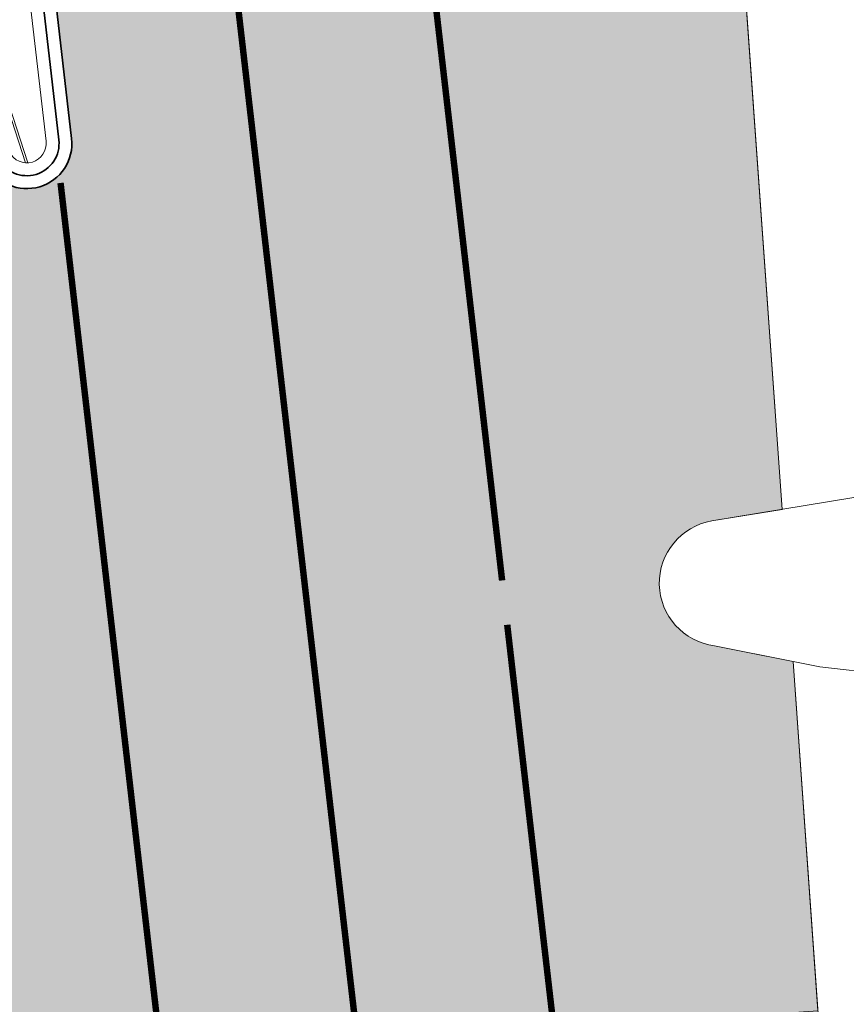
# Model space of a CAD drawing. Header units: metres. Extents: x 196674 to 197628, y 355499 to 356232.
# Tile 40 of 209: x 197052 to 197065, y 355576 to 355592. Entities that reach past the tile are written whole.
import ezdxf

# ---------------------------------------------------------------- set-up
doc = ezdxf.new("R2010")
doc.units = ezdxf.units.M
doc.linetypes.add('VW-11_STREEP', pattern=[2, 1, -1])
doc.linetypes.add('VW-13_STREEP', pattern=[4, 1, -3])
for name, color, linetype, lineweight, true_color in [('N-WE-VH-GESLOTENVERHARDING_ASFALT_RIJBAAN-V', 7, 'Continuous', 5, 0xd6d6d6), ('N-WE-VH-GOOT-TEGEL_200x200-G', 7, 'Continuous', 35, 0x00a5a5), ('N-WE-VH-KANTOPSLUITING_TROTTOIRBAND_180X200-G', 6, 'Continuous', 35, 0xff00ff), ('N-WE-VH-OPENVERHARDING_NATUURSTEEN_ZWARTBROEKPLEIN-A', 7, 'Continuous', 20, 0xd9795e), ('N-WE-VW-MARKERING_DWARS_DRIEHOEK-G', 7, 'VW-HAAIETAND50_L', 35, 0xffffff), ('N-WE-VW-MARKERING_LANGS_STREEP_11_010-G', 7, 'VW-11_STREEP', 13, 0xffffff), ('N-WE-VW-MARKERING_LANGS_STREEP_13_010-G', 7, 'VW-13_STREEP', 13, 0xffffff)]:
    doc.layers.add(name, color=color, linetype=linetype, lineweight=lineweight, true_color=true_color)
doc.layers.add('N-WE-VH-HULPLIJN-G', color=40, linetype='Continuous', lineweight=5, plot=False)
doc.layers.add('N-WE-VH-KANTOPSLUITING_ACHTERKANTBAND-G', color=50, linetype='Continuous', lineweight=18)
doc.layers.add('N-WE-VH-MATERIAALGRENS-G', color=7, linetype='Continuous', lineweight=13)
doc.linetypes.add('VW-HAAIETAND50_L', pattern='A,0,-0.5,[150,NLCS.SHX,S=1,R=0,X=-0.625,Y=-0.25],-0.5', length=1)

msp = doc.modelspace()

# ---------------------------------------------------------------- hatches: boundary and pattern name
at = {"layer": 'N-WE-VH-GESLOTENVERHARDING_ASFALT_RIJBAAN-V'}
h = msp.add_hatch(color=256, dxfattribs=at)
h.dxf.hatch_style = 1
edge = h.paths.add_edge_path()
edge.add_line((197061.6544465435, 355569.7703008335), (197061.8841239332, 355570.6347746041))
edge.add_line((197061.8841239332, 355570.6347746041), (197062.022, 355570.963))
edge.add_arc((197071.5276426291, 355566.5941660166), 10.46154635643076, 133.9814124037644, 155.316286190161, ccw=False)
edge.add_line((197064.26288362, 355574.1219298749), (197064.3617088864, 355574.2059201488))
edge.add_line((197064.3617088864, 355574.2059201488), (197064.2129007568, 355576.2933815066))
edge.add_line((197064.2129007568, 355576.2933815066), (197054.273587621, 355575.5935819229))
edge.add_line((197054.273587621, 355575.5935819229), (197054.9360985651, 355569.8466055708))
edge.add_line((197054.9360985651, 355569.8466055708), (197055.3369239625, 355566.3696304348))
edge.add_line((197055.3369239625, 355566.3696304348), (197056.1083594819, 355559.6777837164))
edge.add_line((197056.1083594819, 355559.6777837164), (197061.8467263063, 355560.3613300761))
edge.add_line((197061.8467263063, 355560.3613300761), (197061.5307614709, 355563.0167163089))
edge.add_line((197061.5307614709, 355563.0167163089), (197061.6705484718, 355563.0532171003))
edge.add_line((197061.6705484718, 355563.0532171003), (197061.4386564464, 355565.6775300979))
edge.add_line((197061.4386564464, 355565.6775300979), (197061.4226050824, 355567.1386920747))
edge.add_line((197061.4226050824, 355567.1386920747), (197061.4013016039, 355567.5710515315))
edge.add_line((197061.4013016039, 355567.5710515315), (197061.4558299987, 355568.6931925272))
edge.add_line((197061.4558299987, 355568.6931925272), (197061.6544465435, 355569.7703008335))
edge = h.paths.add_edge_path()
edge.add_line((197052.619426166, 355569.5138061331), (197052.6089204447, 355569.5639313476))
edge.add_arc((197064.5494779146, 355572.0665474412), 12.20000000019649, 162.558746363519, 191.837253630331, ccw=False)
edge.add_line((197052.9103757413, 355575.7232263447), (197047.8816238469, 355574.5693162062))
edge.add_line((197047.8816238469, 355574.5693162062), (197049.1584376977, 355568.4773434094))
edge.add_line((197049.1584376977, 355568.4773434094), (197049.7212509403, 355565.7920318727))
edge.add_line((197049.7212509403, 355565.7920318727), (197051.204407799, 355558.715549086))
edge.add_line((197051.204407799, 355558.715549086), (197054.7278509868, 355559.4540259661))
edge.add_line((197054.7278509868, 355559.4540259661), (197053.3403494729, 355566.0741150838))
edge.add_line((197053.3403494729, 355566.0741150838), (197052.619426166, 355569.5138061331))
edge = h.paths.add_edge_path()
edge.add_arc((197071.5356427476, 355607.478573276), 15.2000000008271, 212.7330047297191, 235.2906374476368, ccw=False)
edge.add_line((197058.7494112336, 355599.2595536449), (197051.6586103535, 355598.2773015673))
edge.add_line((197051.6586103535, 355598.2773015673), (197051.9884861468, 355595.4157814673))
edge.add_line((197051.9884861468, 355595.4157814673), (197052.6317215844, 355589.8360112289))
edge.add_arc((197051.9363270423, 355589.7558462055), 0.7000000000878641, -153.33844838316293, 6.576024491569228, ccw=False)
edge.add_line((197051.3107561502, 355589.4417426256), (197045.0294830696, 355588.1775364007))
edge.add_line((197045.0294830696, 355588.1775364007), (197047.8816238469, 355574.5693162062))
edge.add_line((197047.8816238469, 355574.5693162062), (197052.9103757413, 355575.7232263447))
edge.add_arc((197053.578193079, 355575.5134168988), 0.7000000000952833, 6.576024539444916, 162.5587463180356, ccw=False)
edge.add_line((197054.273587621, 355575.5935819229), (197064.2129007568, 355576.2933815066))
edge.add_line((197064.2129007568, 355576.2933815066), (197063.8264967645, 355581.713807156))
edge.add_line((197063.8264967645, 355581.713807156), (197062.6080550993, 355581.959607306))
edge.add_arc((197062.7300098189, 355582.9310819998), 0.9790996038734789, 99.73408428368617, 262.8447666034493, ccw=False)
edge.add_line((197062.5644678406, 355583.8960855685), (197063.6581132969, 355584.0758688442))
edge.add_line((197063.6581132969, 355584.0758688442), (197062.8805520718, 355594.9833979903))
at = {"layer": 'N-WE-VH-OPENVERHARDING_NATUURSTEEN_ZWARTBROEKPLEIN-A'}
h = msp.add_hatch(dxfattribs=at)
h.set_pattern_fill('AVH-NATUURSTEEN-SO', color=256, scale=0.7, angle=258.0600000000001, pattern_type=2)
h.set_pattern_definition([(288.0600000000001, (197056.2115529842, 355734.4411217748), (2.285864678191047, -2.49423789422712), [21, -2.799999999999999, 6.999999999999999, -1.4]), (288.0600000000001, (197138.0089711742, 355715.2408764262), (1.336245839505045, 1.908269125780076), [4.199999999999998, -0.4619999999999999, 8.399999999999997, -1.05]), (288.0600000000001, (197057.2309859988, 355733.5100705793), (3.148679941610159, -6.630539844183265), [11.2, -1.96, 5.599999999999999, -1.4])])
edge = h.paths.add_edge_path()
edge.add_arc((197049.7183202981, 355597.9829522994), 0.2999999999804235, 99.76216243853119, 191.84393640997)
edge.add_line((197049.4247072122, 355597.9213783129), (197050.4096690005, 355593.2246275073))
edge.add_arc((197064.8945812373, 355596.262277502), 14.79999999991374, 191.8439364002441, 206.6615516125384)
edge.add_arc((197051.9363270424, 355589.7558462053), 0.3000000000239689, 206.6615516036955, 366.5760245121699)
edge.add_line((197052.2343532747, 355589.7902026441), (197051.5911178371, 355595.3699728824))
edge.add_line((197051.5911178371, 355595.3699728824), (197051.2612420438, 355598.2314929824))
edge.add_arc((197050.9632158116, 355598.1971365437), 0.2999999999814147, 6.576024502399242, 99.76216243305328)
edge.add_line((197050.9123481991, 355598.4927925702), (197049.6674526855, 355598.2786083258))

# ---------------------------------------------------------------- linework, layer by layer
at = {"layer": 'N-WE-VH-GOOT-TEGEL_200x200-G', "ltscale": 0.2, "flags": 128}
msp.add_lwpolyline([(197050.018184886, 355593.1425288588, 0.06474428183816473), (197051.3107561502, 355589.4417426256, 0.8384638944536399), (197052.6317215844, 355589.8360112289), (197051.9884861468, 355595.4157814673)], format="xyb", dxfattribs=at)
at = {"layer": 'N-WE-VH-HULPLIJN-G', "flags": 128}
msp.add_lwpolyline([(197062.8805520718, 355594.9833979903, -0.09874531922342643), (197058.7494112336, 355599.2595536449), (197051.6586103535, 355598.2773015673), (197051.9884861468, 355595.4157814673), (197052.6317215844, 355589.8360112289, -0.8384638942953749), (197051.3107561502, 355589.4417426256), (197045.0294830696, 355588.1775364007), (197047.8816238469, 355574.5693162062), (197052.9103757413, 355575.7232263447, -0.8096592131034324), (197054.273587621, 355575.5935819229), (197064.2129007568, 355576.2933815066), (197063.8264967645, 355581.713807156), (197062.6080550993, 355581.959607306, -0.8624969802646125), (197062.5644678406, 355583.8960855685), (197063.6581132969, 355584.0758688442)], format="xyb", close=True, dxfattribs=at)
msp.add_lwpolyline([(197074.5792274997, 355582.6912166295), (197074.3160113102, 355582.7721634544), (197073.8225804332, 355583.0112418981), (197072.1079022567, 355583.5621376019), (197070.6701002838, 355583.9661089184), (197069.1635999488, 355584.253590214), (197068.0827819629, 355584.3632449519), (197067.1921846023, 355584.4473573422), (197066.1863203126, 355584.4496031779), (197065.5667013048, 355584.4070100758), (197065.1182789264, 355584.3159040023), (197062.5644678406, 355583.8960855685, 0.8624969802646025), (197062.6080550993, 355581.959607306), (197064.2420139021, 355581.6299835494), (197065.2404268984, 355581.5168418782), (197065.6949800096, 355581.4433674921), (197067.1220250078, 355581.294496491), (197068.2887218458, 355581.1347443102), (197069.5096301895, 355580.9260243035), (197070.6751988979, 355580.6188904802), (197072.232401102, 355580.081035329), (197072.9673567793, 355579.8207845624), (197073.4185037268, 355579.6890110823), (197073.8613096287, 355579.523702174)], format="xyb", dxfattribs=at)
at = {"layer": 'N-WE-VH-KANTOPSLUITING_ACHTERKANTBAND-G', "flags": 128}
msp.add_lwpolyline([(197049.6674526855, 355598.2786083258, 0.4248959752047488), (197049.4247072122, 355597.9213783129), (197050.4096690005, 355593.2246275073, 0.06474428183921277), (197051.6682252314, 355589.6212303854, 0.8384638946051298), (197052.2343532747, 355589.7902026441), (197051.5911178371, 355595.3699728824), (197051.2612420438, 355598.2314929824, 0.4305963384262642), (197050.9123481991, 355598.4927925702)], format="xyb", close=True, dxfattribs=at)
at = {"layer": 'N-WE-VH-KANTOPSLUITING_TROTTOIRBAND_180X200-G', "ltscale": 0.2, "flags": 128}
msp.add_lwpolyline([(197049.6335409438, 355598.4757123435, 0.4248959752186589), (197049.2289651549, 355597.8803289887), (197050.2139269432, 355593.1835781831, 0.06474428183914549), (197051.4894906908, 355589.5314865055, 0.8384638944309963), (197052.4330374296, 355589.8131069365), (197051.7898019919, 355595.3928771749), (197051.4599261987, 355598.2543972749, 0.4305963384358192), (197050.8784364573, 355598.6898965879), (197049.6335409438, 355598.4757123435)], format="xyb", dxfattribs=at)
at = {"layer": 'N-WE-VH-MATERIAALGRENS-G', "flags": 128}
for points in [[(197063.6581132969, 355584.0758688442), (197062.8622283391, 355595.2404409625)], [(197064.3617088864, 355574.2059201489), (197063.8264967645, 355581.713807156)]]:
    msp.add_lwpolyline(points, dxfattribs=at)
at = {"layer": 'N-WE-VW-MARKERING_DWARS_DRIEHOEK-G', "const_width": 0.1, "flags": 128}
msp.add_lwpolyline([(197059.3116611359, 355582.9727499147), (197057.3767515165, 355599.757196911)], dxfattribs=at)
at = {"layer": 'N-WE-VW-MARKERING_LANGS_STREEP_11_010-G', "const_width": 0.1, "flags": 128}
for points in [[(197052.4598604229, 355589.1438304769), (197053.9487383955, 355576.2285019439)], [(197059.3909686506, 355582.2847938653), (197060.6507047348, 355571.3571653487)]]:
    msp.add_lwpolyline(points, dxfattribs=at)
at = {"layer": 'N-WE-VW-MARKERING_LANGS_STREEP_13_010-G', "const_width": 0.1, "flags": 128}
msp.add_lwpolyline([(197054.6388228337, 355596.874900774), (197057.5019029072, 355572.0390039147)], dxfattribs=at)

doc.saveas('drawing.dxf')
